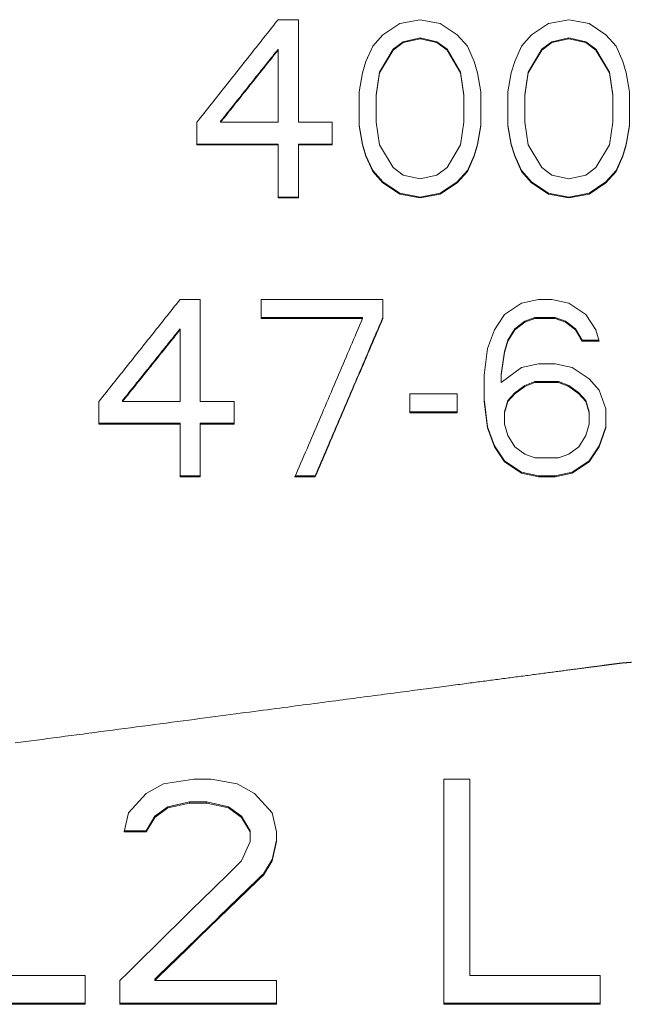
# Model space of a CAD drawing. Header units: inches. Extents: x 0 to 841, y 0 to 594.
# Tile 51 of 129: x 364 to 376, y 252 to 271. Entities that reach past the tile are written whole.
import ezdxf

# ---------------------------------------------------------------- set-up
doc = ezdxf.new("R2010")
doc.units = ezdxf.units.IN
doc.header["$LTSCALE"] = 46.255
doc.header["$MEASUREMENT"] = 0
doc.layers.get('0').update_dxf_attribs({"lineweight": 0})

msp = doc.modelspace()

# ---------------------------------------------------------------- linework, layer by layer
at = {"color": 7, "linetype": 'Continuous'}
for p, q in [((369.872, 270.7512), (369.4782, 270.7512)), ((369.872, 268.7622), (369.872, 270.7512)), ((371.8407, 270.6774), (371.5126, 270.4563)), ((372.2345, 270.7512), (371.8407, 270.6774)), ((372.6282, 270.6774), (372.2345, 270.7512)), ((372.9563, 270.4563), (372.6282, 270.6774)), ((374.7282, 270.6774), (374.4001, 270.4563)), ((375.122, 270.7512), (374.7282, 270.6774)), ((375.5157, 270.6774), (375.122, 270.7512)), ((375.8438, 270.4563), (375.5157, 270.6774)), ((371.5126, 270.4563), (371.3157, 270.2352)), ((371.7095, 270.1767), (371.9063, 270.324)), ((371.7095, 270.1615), (371.9063, 270.3089)), ((371.9063, 270.324), (372.2345, 270.3976)), ((371.9063, 270.3089), (372.2345, 270.3826)), ((371.9063, 270.3089), (371.9063, 270.324)), ((372.2345, 270.3826), (372.2345, 270.3976)), ((372.2345, 270.3976), (372.5626, 270.324)), ((372.2345, 270.3826), (372.5626, 270.3089)), ((372.5626, 270.3089), (372.5626, 270.324)), ((372.5626, 270.324), (372.7595, 270.1767)), ((372.5626, 270.3089), (372.7595, 270.1615)), ((373.1532, 270.2352), (372.9563, 270.4563)), ((374.4001, 270.4563), (374.2032, 270.2352)), ((374.597, 270.1767), (374.7938, 270.324)), ((374.597, 270.1615), (374.7938, 270.3089)), ((374.7938, 270.324), (375.122, 270.3976)), ((374.7938, 270.3089), (375.122, 270.3826)), ((374.7938, 270.3089), (374.7938, 270.324)), ((375.122, 270.3826), (375.122, 270.3976)), ((375.122, 270.3976), (375.4501, 270.324)), ((375.122, 270.3826), (375.4501, 270.3089)), ((375.4501, 270.3089), (375.4501, 270.324)), ((375.4501, 270.324), (375.647, 270.1767)), ((375.4501, 270.3089), (375.647, 270.1615)), ((376.0407, 270.2352), (375.8438, 270.4563)), ((369.4708, 270.1674), (369.4782, 270.1767)), ((369.4782, 268.7622), (369.4782, 270.1767)), ((371.3157, 270.2352), (371.1845, 269.9405)), ((371.447, 269.7349), (371.7095, 270.1767)), ((371.447, 269.7194), (371.7095, 270.1615)), ((371.7095, 270.1615), (371.7095, 270.1767)), ((372.7595, 270.1767), (373.022, 269.7349)), ((372.7595, 270.1615), (372.7595, 270.1767)), ((372.7595, 270.1615), (373.022, 269.7194)), ((373.2845, 269.9405), (373.1532, 270.2352)), ((374.2032, 270.2352), (374.072, 269.9405)), ((374.3345, 269.7349), (374.597, 270.1767)), ((374.3345, 269.7194), (374.597, 270.1615)), ((374.597, 270.1615), (374.597, 270.1767)), ((375.647, 270.1767), (375.9095, 269.7349)), ((375.647, 270.1615), (375.647, 270.1767)), ((375.647, 270.1615), (375.9095, 269.7194)), ((376.172, 269.9405), (376.0407, 270.2352)), ((371.1845, 269.9405), (371.1188, 269.7194)), ((373.3501, 269.7194), (373.2845, 269.9405)), ((374.072, 269.9405), (374.0063, 269.7194)), ((376.2376, 269.7194), (376.172, 269.9405)), ((371.1188, 269.7194), (371.0532, 269.3512)), ((371.3813, 269.2932), (371.447, 269.7349)), ((371.3813, 269.2776), (371.447, 269.7194)), ((371.447, 269.7194), (371.447, 269.7349)), ((373.022, 269.7194), (373.022, 269.7349)), ((373.022, 269.7349), (373.0876, 269.2932)), ((373.022, 269.7194), (373.0876, 269.2776)), ((373.4157, 269.3512), (373.3501, 269.7194)), ((374.0063, 269.7194), (373.9407, 269.3512)), ((374.2688, 269.2932), (374.3345, 269.7349)), ((374.2688, 269.2776), (374.3345, 269.7194)), ((374.3345, 269.7194), (374.3345, 269.7349)), ((375.9095, 269.7194), (375.9095, 269.7349)), ((375.9095, 269.7349), (375.9751, 269.2932)), ((375.9095, 269.7194), (375.9751, 269.2776)), ((376.3032, 269.3512), (376.2376, 269.7194)), ((371.0532, 269.3512), (371.0532, 268.6886)), ((373.4157, 268.6886), (373.4157, 269.3512)), ((373.9407, 269.3512), (373.9407, 268.6886)), ((376.3032, 268.6886), (376.3032, 269.3512)), ((371.3813, 268.7622), (371.3813, 269.2932)), ((373.0876, 268.7622), (373.0876, 269.2932)), ((374.2688, 268.7622), (374.2688, 269.2932)), ((375.9751, 268.7622), (375.9751, 269.2932)), ((367.9032, 268.7622), (367.9032, 268.3207)), ((368.3626, 268.7622), (368.3626, 268.7782)), ((369.4782, 268.7622), (368.3626, 268.7622)), ((370.5282, 268.7622), (369.872, 268.7622)), ((370.5282, 268.3207), (370.5282, 268.7622)), ((371.447, 268.3207), (371.3813, 268.7622)), ((373.0876, 268.7622), (373.022, 268.3207)), ((374.3345, 268.3207), (374.2688, 268.7622)), ((375.9751, 268.7622), (375.9095, 268.3207)), ((371.0532, 268.7046), (371.1188, 268.3369)), ((371.0532, 268.6886), (371.1188, 268.3207)), ((373.3501, 268.3369), (373.4157, 268.7046)), ((373.3501, 268.3207), (373.4157, 268.6886)), ((373.9407, 268.7046), (374.0063, 268.3369)), ((373.9407, 268.6886), (374.0063, 268.3207)), ((376.2376, 268.3369), (376.3032, 268.7046)), ((376.2376, 268.3207), (376.3032, 268.6886)), ((367.9032, 268.3369), (369.4782, 268.3369)), ((367.9032, 268.3207), (369.4782, 268.3207)), ((369.4782, 267.2912), (369.4782, 268.3369)), ((369.872, 267.2912), (369.872, 268.3369)), ((369.872, 268.3369), (370.5282, 268.3369)), ((369.872, 268.3207), (370.5282, 268.3207)), ((371.1188, 268.3369), (371.1845, 268.1163)), ((371.1188, 268.3207), (371.1188, 268.3369)), ((371.1188, 268.3207), (371.1845, 268.1)), ((371.7095, 267.8794), (371.447, 268.3207)), ((373.022, 268.3207), (372.7595, 267.8794)), ((373.2845, 268.1163), (373.3501, 268.3369)), ((373.2845, 268.1), (373.3501, 268.3207)), ((373.3501, 268.3207), (373.3501, 268.3369)), ((374.0063, 268.3369), (374.072, 268.1163)), ((374.0063, 268.3207), (374.0063, 268.3369)), ((374.0063, 268.3207), (374.072, 268.1)), ((374.597, 267.8794), (374.3345, 268.3207)), ((375.9095, 268.3207), (375.647, 267.8794)), ((376.172, 268.1163), (376.2376, 268.3369)), ((376.172, 268.1), (376.2376, 268.3207)), ((376.2376, 268.3207), (376.2376, 268.3369)), ((371.1845, 268.1163), (371.3157, 267.8223)), ((371.1845, 268.1), (371.1845, 268.1163)), ((371.1845, 268.1), (371.3157, 267.8059)), ((373.1532, 267.8223), (373.2845, 268.1163)), ((373.1532, 267.8059), (373.2845, 268.1)), ((373.2845, 268.1), (373.2845, 268.1163)), ((374.072, 268.1163), (374.2032, 267.8223)), ((374.072, 268.1), (374.072, 268.1163)), ((374.072, 268.1), (374.2032, 267.8059)), ((376.0407, 267.8223), (376.172, 268.1163)), ((376.0407, 267.8059), (376.172, 268.1)), ((376.172, 268.1), (376.172, 268.1163)), ((371.3157, 267.8223), (371.5126, 267.6019)), ((371.3157, 267.8059), (371.3157, 267.8223)), ((371.3157, 267.8059), (371.5126, 267.5853)), ((371.9063, 267.7323), (371.7095, 267.8794)), ((372.7595, 267.8794), (372.5626, 267.7323)), ((372.9563, 267.6019), (373.1532, 267.8223)), ((372.9563, 267.5853), (373.1532, 267.8059)), ((373.1532, 267.8059), (373.1532, 267.8223)), ((374.2032, 267.8223), (374.4001, 267.6019)), ((374.2032, 267.8059), (374.2032, 267.8223)), ((374.2032, 267.8059), (374.4001, 267.5853)), ((374.7938, 267.7323), (374.597, 267.8794)), ((375.647, 267.8794), (375.4501, 267.7323)), ((375.8438, 267.6019), (376.0407, 267.8223)), ((375.8438, 267.5853), (376.0407, 267.8059)), ((376.0407, 267.8059), (376.0407, 267.8223)), ((371.5126, 267.5853), (371.5126, 267.6019)), ((371.5126, 267.6019), (371.8407, 267.3814)), ((372.2345, 267.6588), (371.9063, 267.7323)), ((372.5626, 267.7323), (372.2345, 267.6588)), ((372.6282, 267.3814), (372.9563, 267.6019)), ((372.9563, 267.5853), (372.9563, 267.6019)), ((374.4001, 267.5853), (374.4001, 267.6019)), ((374.4001, 267.6019), (374.7282, 267.3814)), ((375.122, 267.6588), (374.7938, 267.7323)), ((375.4501, 267.7323), (375.122, 267.6588)), ((375.5157, 267.3814), (375.8438, 267.6019)), ((375.8438, 267.5853), (375.8438, 267.6019)), ((371.5126, 267.5853), (371.8407, 267.3647)), ((372.6282, 267.3647), (372.9563, 267.5853)), ((374.4001, 267.5853), (374.7282, 267.3647)), ((375.5157, 267.3647), (375.8438, 267.5853)), ((369.4782, 267.308), (369.872, 267.308)), ((369.4782, 267.2912), (369.872, 267.2912)), ((371.8407, 267.3647), (371.8407, 267.3814)), ((371.8407, 267.3814), (372.2345, 267.308)), ((371.8407, 267.3647), (372.2345, 267.2912)), ((372.2345, 267.308), (372.6282, 267.3814)), ((372.2345, 267.2912), (372.6282, 267.3647)), ((372.2345, 267.2912), (372.2345, 267.308)), ((372.6282, 267.3647), (372.6282, 267.3814)), ((374.7282, 267.3647), (374.7282, 267.3814)), ((374.7282, 267.3814), (375.122, 267.308)), ((374.7282, 267.3647), (375.122, 267.2912)), ((375.122, 267.308), (375.5157, 267.3814)), ((375.122, 267.2912), (375.5157, 267.3647)), ((375.122, 267.2912), (375.122, 267.308)), ((375.5157, 267.3647), (375.5157, 267.3814)), ((367.9688, 265.3191), (367.5751, 265.3191)), ((367.9688, 263.3404), (367.9688, 265.3191)), ((369.1501, 265.3191), (369.1501, 264.9526)), ((371.5126, 265.3191), (369.1501, 265.3191)), ((371.5126, 264.9524), (371.5126, 265.3189)), ((374.5313, 265.3191), (374.2032, 265.2458)), ((374.7938, 265.3191), (374.5313, 265.3191)), ((375.122, 265.2458), (374.7938, 265.3191)), ((374.2032, 265.2458), (373.8751, 265.0257)), ((375.4501, 265.0257), (375.122, 265.2458)), ((369.1501, 264.9704), (371.1188, 264.9704)), ((369.1501, 264.9524), (371.1188, 264.9524)), ((371.1188, 264.9524), (371.1188, 264.9704)), ((371.5061, 264.9552), (371.5126, 264.9704)), ((373.8751, 265.0257), (373.6782, 264.7324)), ((374.2688, 264.8971), (374.4657, 264.9704)), ((374.2688, 264.8791), (374.4657, 264.9524)), ((374.4657, 264.9524), (374.4657, 264.9704)), ((374.4657, 264.9704), (374.8595, 264.9704)), ((374.4657, 264.9524), (374.8595, 264.9524)), ((374.8595, 264.9524), (374.8595, 264.9704)), ((374.8595, 264.9704), (375.0563, 264.8971)), ((374.8595, 264.9524), (375.0563, 264.8791)), ((375.647, 264.7324), (375.4501, 265.0257)), ((367.5662, 264.7395), (367.5751, 264.7506)), ((367.5751, 263.3404), (367.5751, 264.7506)), ((373.6782, 264.7324), (373.547, 264.3659)), ((373.9407, 264.5308), (374.072, 264.7506)), ((373.9407, 264.5125), (374.072, 264.7324)), ((374.072, 264.7506), (374.2688, 264.8971)), ((374.072, 264.7324), (374.2688, 264.8791)), ((374.072, 264.7324), (374.072, 264.7506)), ((374.2688, 264.8791), (374.2688, 264.8971)), ((375.0563, 264.8971), (375.2532, 264.7506)), ((375.0563, 264.8791), (375.0563, 264.8971)), ((375.0563, 264.8791), (375.2532, 264.7324)), ((375.2532, 264.7506), (375.3845, 264.5308)), ((375.2532, 264.7324), (375.2532, 264.7506)), ((375.2532, 264.7324), (375.3845, 264.5125)), ((375.7126, 264.5125), (375.647, 264.7324)), ((373.547, 264.3659), (373.4813, 263.853)), ((373.8751, 264.311), (373.9407, 264.5308)), ((373.8751, 264.2926), (373.9407, 264.5125)), ((373.9407, 264.5125), (373.9407, 264.5308)), ((375.3845, 264.5125), (375.3845, 264.5308)), ((375.3845, 264.5308), (375.7071, 264.5308)), ((375.3845, 264.5125), (375.7126, 264.5125)), ((373.8095, 263.8717), (373.8751, 264.311)), ((373.8095, 263.853), (373.8751, 264.2926)), ((373.8751, 264.2926), (373.8751, 264.311)), ((374.2032, 263.9995), (373.8095, 263.7066)), ((374.5313, 264.0728), (374.2032, 263.9995)), ((374.8595, 264.0728), (374.5313, 264.0728)), ((375.1876, 263.9995), (374.8595, 264.0728)), ((375.5157, 263.7798), (375.1876, 263.9995)), ((373.4813, 263.853), (373.4813, 263.3404)), ((373.8095, 263.7066), (373.8095, 263.8717)), ((375.7126, 263.5601), (375.5157, 263.7798)), ((374.072, 263.5057), (374.2688, 263.6521)), ((374.072, 263.4869), (374.2688, 263.6333)), ((374.2688, 263.6521), (374.4657, 263.7253)), ((374.2688, 263.6333), (374.4657, 263.7066)), ((374.2688, 263.6333), (374.2688, 263.6521)), ((374.4657, 263.7066), (374.4657, 263.7253)), ((374.4657, 263.7253), (374.9251, 263.7253)), ((374.4657, 263.7066), (374.9251, 263.7066)), ((374.9251, 263.7066), (374.9251, 263.7253)), ((374.9251, 263.7253), (375.122, 263.6521)), ((374.9251, 263.7066), (375.122, 263.6333)), ((375.122, 263.6521), (375.3188, 263.5057)), ((375.122, 263.6333), (375.122, 263.6521)), ((375.122, 263.6333), (375.3188, 263.4869)), ((372.0376, 263.4869), (372.0376, 263.1211)), ((372.9563, 263.4869), (372.0376, 263.4869)), ((372.9563, 263.1208), (372.9563, 263.4867)), ((373.9407, 263.3593), (374.072, 263.5057)), ((373.9407, 263.3404), (374.072, 263.4869)), ((374.072, 263.4869), (374.072, 263.5057)), ((375.3188, 263.5057), (375.4501, 263.3593)), ((375.3188, 263.4869), (375.3188, 263.5057)), ((375.3188, 263.4869), (375.4501, 263.3404)), ((375.8438, 263.194), (375.7126, 263.5601)), ((366.0001, 263.3404), (366.0001, 262.9013)), ((366.4595, 263.3404), (366.4595, 263.3593)), ((367.5751, 263.3404), (366.4595, 263.3404)), ((368.6251, 263.3404), (367.9688, 263.3404)), ((368.6251, 262.9013), (368.6251, 263.3404)), ((373.4813, 263.3593), (373.4837, 263.3408)), ((373.4813, 263.3404), (373.547, 262.8281)), ((373.4837, 263.3408), (373.547, 262.8473)), ((373.8751, 263.1399), (373.9407, 263.3593)), ((373.8751, 263.1208), (373.9407, 263.3404)), ((373.9407, 263.3404), (373.9407, 263.3593)), ((375.4501, 263.3593), (375.5157, 263.1399)), ((375.4501, 263.3404), (375.4501, 263.3593)), ((375.4501, 263.3404), (375.5157, 263.1208)), ((372.0376, 263.1399), (372.9563, 263.1399)), ((372.0376, 263.1208), (372.9563, 263.1208)), ((373.8751, 262.9013), (373.8751, 263.1399)), ((375.5157, 262.9014), (375.5157, 263.1399)), ((375.8438, 262.8281), (375.8438, 263.1938)), ((366.0001, 262.9204), (367.5751, 262.9204)), ((366.0001, 262.9013), (367.5751, 262.9013)), ((367.5751, 261.8775), (367.5751, 262.9204)), ((367.9688, 261.8775), (367.9688, 262.9204)), ((367.9688, 262.9204), (368.6251, 262.9204)), ((367.9688, 262.9013), (368.6251, 262.9013)), ((373.547, 262.8473), (373.6782, 262.4818)), ((373.547, 262.8281), (373.547, 262.8473)), ((373.547, 262.8281), (373.6782, 262.4624)), ((373.9407, 262.6818), (373.8751, 262.9013)), ((375.5157, 262.9013), (375.4501, 262.6818)), ((375.7126, 262.4818), (375.8377, 262.8303)), ((375.7126, 262.4624), (375.8438, 262.8281)), ((375.8377, 262.8303), (375.8438, 262.8473)), ((374.072, 262.4624), (373.9407, 262.6818)), ((375.4501, 262.6818), (375.3188, 262.4624)), ((373.6782, 262.4818), (373.8751, 262.1894)), ((373.6782, 262.4624), (373.6782, 262.4818)), ((373.6782, 262.4624), (373.8751, 262.1699)), ((374.2688, 262.3161), (374.072, 262.4624)), ((375.3188, 262.4624), (375.122, 262.3161)), ((375.5157, 262.1894), (375.7126, 262.4818)), ((375.5157, 262.1699), (375.7126, 262.4624)), ((375.7126, 262.4624), (375.7126, 262.4818)), ((374.4657, 262.243), (374.2688, 262.3161)), ((375.122, 262.3161), (374.9251, 262.243)), ((373.8751, 262.1894), (374.2032, 261.9702)), ((373.8751, 262.1699), (373.8751, 262.1894)), ((373.8751, 262.1699), (374.2032, 261.9506)), ((374.9251, 262.243), (374.4657, 262.243)), ((375.1876, 261.9702), (375.5157, 262.1894)), ((375.1876, 261.9506), (375.5157, 262.1699)), ((375.5157, 262.1699), (375.5157, 262.1894)), ((367.5751, 261.8972), (367.9688, 261.8972)), ((367.5751, 261.8775), (367.9688, 261.8775)), ((369.8063, 261.8775), (370.2001, 261.8775)), ((369.8148, 261.8972), (370.2001, 261.8972)), ((370.2001, 261.8775), (370.2001, 261.8972)), ((374.2032, 261.9506), (374.2032, 261.9702)), ((374.2032, 261.9702), (374.5313, 261.8972)), ((374.2032, 261.9506), (374.5313, 261.8775)), ((374.5313, 261.8775), (374.5313, 261.8972)), ((374.5313, 261.8972), (374.8595, 261.8972)), ((374.5313, 261.8775), (374.8595, 261.8775)), ((374.8595, 261.8972), (375.1876, 261.9702)), ((374.8595, 261.8775), (375.1876, 261.9506)), ((374.8595, 261.8775), (374.8595, 261.8972)), ((375.1876, 261.9506), (375.1876, 261.9702)), ((367.8423, 256.0091), (367.2517, 255.9158)), ((368.1798, 256.0091), (367.8423, 256.0091)), ((368.686, 255.9158), (368.1798, 256.0091)), ((372.6954, 256.0091), (372.6954, 251.6372)), ((373.2017, 256.0091), (372.6954, 256.0091)), ((373.2017, 252.1938), (373.2017, 256.0091)), ((367.2517, 255.9158), (366.9142, 255.7292)), ((369.0235, 255.7292), (368.686, 255.9158)), ((366.9142, 255.7292), (366.5767, 255.3563)), ((367.336, 255.4727), (367.7579, 255.5659)), ((367.7579, 255.5427), (367.7579, 255.5659)), ((367.7579, 255.5659), (368.0954, 255.5659)), ((368.0954, 255.5427), (368.0954, 255.5659)), ((368.0954, 255.5659), (368.5173, 255.4727)), ((369.361, 255.3563), (369.0235, 255.7292)), ((367.0829, 255.2864), (367.336, 255.4727)), ((367.0829, 255.263), (367.336, 255.4495)), ((367.336, 255.4495), (367.7579, 255.5427)), ((367.336, 255.4495), (367.336, 255.4727)), ((367.7579, 255.5427), (368.0954, 255.5427)), ((368.0954, 255.5427), (368.5173, 255.4495)), ((368.5173, 255.4727), (368.7704, 255.2864)), ((368.5173, 255.4495), (368.5173, 255.4727)), ((368.5173, 255.4495), (368.7704, 255.263)), ((366.5767, 255.3563), (366.4923, 254.9835)), ((366.9142, 255.007), (367.0829, 255.2864)), ((366.9142, 254.9835), (367.0829, 255.263)), ((367.0829, 255.263), (367.0829, 255.2864)), ((368.7704, 255.2864), (368.9392, 255.007)), ((368.7704, 255.263), (368.7704, 255.2864)), ((368.7704, 255.263), (368.9392, 254.9835)), ((369.4454, 254.9835), (369.361, 255.3563)), ((366.4923, 254.9835), (366.9142, 254.9835)), ((366.4976, 255.007), (366.9142, 255.007)), ((366.9142, 254.9835), (366.9142, 255.007)), ((368.9392, 254.7973), (368.9392, 255.007)), ((369.4454, 254.7972), (369.4454, 254.9834)), ((368.9392, 254.7972), (368.7704, 254.4247)), ((369.361, 254.4485), (369.4403, 254.7983)), ((369.361, 254.4247), (369.4454, 254.7972)), ((369.4403, 254.7983), (369.4454, 254.8208)), ((369.1923, 254.1694), (369.361, 254.4485)), ((369.1923, 254.1454), (369.361, 254.4247)), ((369.361, 254.4247), (369.361, 254.4485)), ((369.1923, 254.1454), (369.1923, 254.1694)), ((365.7329, 252.1938), (363.2017, 252.1938)), ((365.7329, 251.6372), (365.7329, 252.1938)), ((367.0829, 252.101), (367.0829, 252.1261)), ((375.7329, 252.1938), (373.2017, 252.1938)), ((375.7329, 251.6372), (375.7329, 252.1938)), ((366.4079, 252.101), (366.4079, 251.6372)), ((369.4454, 252.101), (367.0829, 252.101)), ((369.4454, 251.6372), (369.4454, 252.101)), ((362.6954, 251.6625), (365.7329, 251.6625)), ((362.6954, 251.6372), (365.7329, 251.6372)), ((366.4079, 251.6625), (369.4454, 251.6625)), ((366.4079, 251.6372), (369.4454, 251.6372)), ((372.6954, 251.6625), (375.7329, 251.6625)), ((372.6954, 251.6372), (375.7329, 251.6372))]:
    msp.add_line(p, q, dxfattribs=at)
for points in [[(369.4782, 270.7512), (369.4432, 270.7069), (369.4082, 270.6627), (369.3732, 270.6185), (369.3382, 270.5743), (369.3032, 270.53), (369.2683, 270.4858), (369.2333, 270.4416), (369.1983, 270.3974), (369.1633, 270.3532), (369.1283, 270.309), (369.0933, 270.2648), (369.0583, 270.2205), (369.0233, 270.1763), (368.9883, 270.1321), (368.9533, 270.0879), (368.9183, 270.0437), (368.8833, 269.9995), (368.8483, 269.9553), (368.8133, 269.9111), (368.7783, 269.8669), (368.7433, 269.8227), (368.7083, 269.7785), (368.6733, 269.7343), (368.6383, 269.6901), (368.6033, 269.6459), (368.5683, 269.6017), (368.5333, 269.5575), (368.4983, 269.5133), (368.4633, 269.4691), (368.4283, 269.4249), (368.3933, 269.3807), (368.3583, 269.3366), (368.3233, 269.2924), (368.2883, 269.2482), (368.2533, 269.204), (368.2183, 269.1598), (368.1833, 269.1156), (368.1483, 269.0715), (368.1133, 269.0273), (368.0782, 268.9831), (368.0432, 268.9389), (368.0082, 268.8948), (367.9732, 268.8506), (367.9382, 268.8064), (367.9032, 268.7622)], [(368.3626, 268.7782), (368.3874, 268.8092), (368.4122, 268.8403), (368.437, 268.8714), (368.4618, 268.9024), (368.4865, 268.9335), (368.5113, 268.9645), (368.5361, 268.9956), (368.5609, 269.0266), (368.5857, 269.0577), (368.6104, 269.0887), (368.6352, 269.1197), (368.6599, 269.1507), (368.6847, 269.1817), (368.7094, 269.2127), (368.7341, 269.2437), (368.7588, 269.2746), (368.7835, 269.3056), (368.8082, 269.3365), (368.8329, 269.3675), (368.8575, 269.3984), (368.8822, 269.4293), (368.9068, 269.4602), (368.9315, 269.4911), (368.9561, 269.5219), (368.9807, 269.5528), (369.0053, 269.5837), (369.0299, 269.6145), (369.0545, 269.6454), (369.0791, 269.6762), (369.1037, 269.707), (369.1283, 269.7378), (369.1529, 269.7686), (369.1774, 269.7994), (369.202, 269.8302), (369.2265, 269.861), (369.2511, 269.8918), (369.2756, 269.9225), (369.3001, 269.9532), (369.3245, 269.9839), (369.349, 270.0146), (369.3734, 270.0452), (369.3978, 270.0758), (369.4222, 270.1064), (369.4465, 270.1369), (369.4708, 270.1674)], [(368.3626, 268.7622), (368.3874, 268.7933), (368.4122, 268.8244), (368.437, 268.8555), (368.4618, 268.8866), (368.4866, 268.9177), (368.5114, 268.9487), (368.5362, 268.9798), (368.5609, 269.0109), (368.5857, 269.042), (368.6105, 269.0731), (368.6353, 269.1042), (368.6601, 269.1353), (368.6849, 269.1663), (368.7097, 269.1974), (368.7345, 269.2285), (368.7593, 269.2596), (368.7841, 269.2907), (368.8089, 269.3218), (368.8337, 269.3529), (368.8585, 269.384), (368.8833, 269.4151), (368.9081, 269.4462), (368.9328, 269.4773), (368.9576, 269.5084), (368.9824, 269.5395), (369.0072, 269.5706), (369.032, 269.6016), (369.0568, 269.6327), (369.0816, 269.6638), (369.1064, 269.6949), (369.1312, 269.726), (369.156, 269.7571), (369.1807, 269.7882), (369.2055, 269.8193), (369.2303, 269.8504), (369.2551, 269.8815), (369.2799, 269.9127), (369.3047, 269.9438), (369.3295, 269.9749), (369.3543, 270.006), (369.3791, 270.0371), (369.4039, 270.0682), (369.4286, 270.0993), (369.4534, 270.1304), (369.4782, 270.1615)], [(367.5751, 265.3191), (367.5401, 265.2751), (367.5051, 265.2311), (367.4701, 265.1871), (367.4351, 265.1431), (367.4001, 265.0991), (367.3651, 265.0551), (367.3301, 265.0111), (367.2951, 264.9671), (367.2602, 264.9231), (367.2252, 264.8791), (367.1902, 264.8352), (367.1552, 264.7912), (367.1202, 264.7472), (367.0852, 264.7032), (367.0502, 264.6592), (367.0152, 264.6152), (366.9802, 264.5713), (366.9452, 264.5273), (366.9102, 264.4833), (366.8752, 264.4393), (366.8402, 264.3954), (366.8052, 264.3514), (366.7702, 264.3074), (366.7352, 264.2634), (366.7002, 264.2195), (366.6652, 264.1755), (366.6302, 264.1315), (366.5952, 264.0876), (366.5602, 264.0436), (366.5252, 263.9997), (366.4902, 263.9557), (366.4552, 263.9117), (366.4202, 263.8678), (366.3852, 263.8238), (366.3502, 263.7799), (366.3152, 263.7359), (366.2801, 263.692), (366.2451, 263.648), (366.2101, 263.6041), (366.1751, 263.5601), (366.1401, 263.5162), (366.1051, 263.4723), (366.0701, 263.4283), (366.0351, 263.3844), (366.0001, 263.3404)], [(371.1188, 264.9524), (371.0897, 264.884), (371.0605, 264.8156), (371.0314, 264.7472), (371.0022, 264.6788), (370.9731, 264.6104), (370.9439, 264.542), (370.9148, 264.4736), (370.8856, 264.4052), (370.8565, 264.3369), (370.8273, 264.2685), (370.7981, 264.2001), (370.769, 264.1318), (370.7398, 264.0634), (370.7107, 263.995), (370.6815, 263.9267), (370.6523, 263.8583), (370.6232, 263.79), (370.594, 263.7216), (370.5649, 263.6533), (370.5357, 263.585), (370.5065, 263.5166), (370.4774, 263.4483), (370.4482, 263.3799), (370.419, 263.3116), (370.3899, 263.2433), (370.3607, 263.175), (370.3315, 263.1066), (370.3024, 263.0383), (370.2732, 262.97), (370.244, 262.9017), (370.2148, 262.8334), (370.1857, 262.7651), (370.1565, 262.6968), (370.1273, 262.6285), (370.0981, 262.5602), (370.069, 262.4919), (370.0398, 262.4236), (370.0106, 262.3553), (369.9814, 262.2871), (369.9522, 262.2188), (369.9231, 262.1505), (369.8939, 262.0822), (369.8647, 262.014), (369.8355, 261.9457), (369.8063, 261.8775)], [(370.2001, 261.8972), (370.2293, 261.9654), (370.2585, 262.0336), (370.2876, 262.1018), (370.3168, 262.17), (370.346, 262.2383), (370.3751, 262.3065), (370.4043, 262.3747), (370.4335, 262.4429), (370.4626, 262.5111), (370.4918, 262.5793), (370.5209, 262.6475), (370.5501, 262.7156), (370.5792, 262.7838), (370.6083, 262.8519), (370.6374, 262.92), (370.6665, 262.9881), (370.6956, 263.0562), (370.7247, 263.1242), (370.7537, 263.1923), (370.7828, 263.2603), (370.8118, 263.3283), (370.8409, 263.3963), (370.8699, 263.4643), (370.8989, 263.5322), (370.9279, 263.6002), (370.9569, 263.6681), (370.9859, 263.736), (371.0149, 263.804), (371.0439, 263.8719), (371.0729, 263.9398), (371.1019, 264.0076), (371.1309, 264.0755), (371.1598, 264.1434), (371.1888, 264.2112), (371.2177, 264.279), (371.2466, 264.3468), (371.2755, 264.4146), (371.3044, 264.4823), (371.3333, 264.55), (371.3622, 264.6177), (371.391, 264.6853), (371.4198, 264.7528), (371.4486, 264.8203), (371.4774, 264.8878), (371.5061, 264.9552)], [(370.2001, 261.8775), (370.2293, 261.9457), (370.2585, 262.014), (370.2876, 262.0822), (370.3168, 262.1505), (370.346, 262.2188), (370.3752, 262.2871), (370.4044, 262.3553), (370.4335, 262.4236), (370.4627, 262.4919), (370.4919, 262.5602), (370.5211, 262.6285), (370.5502, 262.6968), (370.5794, 262.7651), (370.6086, 262.8334), (370.6378, 262.9017), (370.6669, 262.97), (370.6961, 263.0383), (370.7253, 263.1066), (370.7544, 263.175), (370.7836, 263.2433), (370.8128, 263.3116), (370.842, 263.3799), (370.8711, 263.4483), (370.9003, 263.5166), (370.9294, 263.585), (370.9586, 263.6533), (370.9878, 263.7216), (371.0169, 263.79), (371.0461, 263.8583), (371.0753, 263.9267), (371.1044, 263.995), (371.1336, 264.0634), (371.1627, 264.1318), (371.1919, 264.2001), (371.221, 264.2685), (371.2502, 264.3369), (371.2794, 264.4052), (371.3085, 264.4736), (371.3377, 264.542), (371.3668, 264.6104), (371.396, 264.6788), (371.4251, 264.7472), (371.4543, 264.8156), (371.4834, 264.884), (371.5126, 264.9524)], [(366.4595, 263.3593), (366.4843, 263.3902), (366.5091, 263.4211), (366.5338, 263.452), (366.5586, 263.4829), (366.5834, 263.5138), (366.6082, 263.5447), (366.633, 263.5756), (366.6578, 263.6065), (366.6825, 263.6373), (366.7073, 263.6682), (366.732, 263.699), (366.7568, 263.7299), (366.7815, 263.7607), (366.8062, 263.7915), (366.8309, 263.8223), (366.8556, 263.8531), (366.8803, 263.8838), (366.9049, 263.9146), (366.9296, 263.9453), (366.9542, 263.9761), (366.9788, 264.0068), (367.0035, 264.0375), (367.0281, 264.0682), (367.0527, 264.0988), (367.0773, 264.1295), (367.1018, 264.1601), (367.1264, 264.1908), (367.151, 264.2214), (367.1755, 264.252), (367.2001, 264.2827), (367.2246, 264.3133), (367.2491, 264.3439), (367.2737, 264.3745), (367.2982, 264.405), (367.3227, 264.4356), (367.3471, 264.4661), (367.3716, 264.4966), (367.396, 264.5271), (367.4204, 264.5576), (367.4448, 264.588), (367.4692, 264.6184), (367.4935, 264.6487), (367.5178, 264.679), (367.542, 264.7093), (367.5662, 264.7395)], [(366.4595, 263.3404), (366.4843, 263.3714), (366.5091, 263.4023), (366.5339, 263.4332), (366.5586, 263.4641), (366.5834, 263.495), (366.6082, 263.526), (366.633, 263.5569), (366.6578, 263.5878), (366.6826, 263.6187), (366.7074, 263.6496), (366.7322, 263.6806), (366.757, 263.7115), (366.7818, 263.7424), (366.8066, 263.7733), (366.8314, 263.8043), (366.8562, 263.8352), (366.881, 263.8661), (366.9058, 263.8971), (366.9306, 263.928), (366.9554, 263.9589), (366.9801, 263.9898), (367.0049, 264.0208), (367.0297, 264.0517), (367.0545, 264.0826), (367.0793, 264.1136), (367.1041, 264.1445), (367.1289, 264.1754), (367.1537, 264.2064), (367.1785, 264.2373), (367.2033, 264.2683), (367.2281, 264.2992), (367.2528, 264.3301), (367.2776, 264.3611), (367.3024, 264.392), (367.3272, 264.423), (367.352, 264.4539), (367.3768, 264.4848), (367.4016, 264.5158), (367.4264, 264.5467), (367.4512, 264.5777), (367.4759, 264.6086), (367.5007, 264.6396), (367.5255, 264.6705), (367.5503, 264.7015), (367.5751, 264.7324)], [(368.7704, 254.4247), (368.7179, 254.373), (368.6654, 254.3213), (368.6129, 254.2696), (368.5605, 254.2179), (368.508, 254.1662), (368.4555, 254.1145), (368.403, 254.0628), (368.3505, 254.0111), (368.298, 253.9594), (368.2455, 253.9078), (368.193, 253.8561), (368.1406, 253.8044), (368.0881, 253.7528), (368.0356, 253.7011), (367.9831, 253.6494), (367.9306, 253.5978), (367.8781, 253.5461), (367.8256, 253.4945), (367.7731, 253.4428), (367.7206, 253.3912), (367.6681, 253.3395), (367.6156, 253.2879), (367.5631, 253.2363), (367.5106, 253.1846), (367.4581, 253.133), (367.4056, 253.0814), (367.3531, 253.0297), (367.3006, 252.9781), (367.2481, 252.9265), (367.1956, 252.8749), (367.1431, 252.8233), (367.0906, 252.7717), (367.0381, 252.72), (366.9855, 252.6684), (366.933, 252.6168), (366.8805, 252.5652), (366.828, 252.5136), (366.7755, 252.4621), (366.723, 252.4105), (366.6705, 252.3589), (366.618, 252.3073), (366.5654, 252.2557), (366.5129, 252.2041), (366.4604, 252.1526), (366.4079, 252.101)], [(367.0829, 252.1261), (367.1298, 252.1714), (367.1767, 252.2168), (367.2236, 252.2621), (367.2704, 252.3075), (367.3173, 252.3529), (367.3642, 252.3982), (367.4111, 252.4436), (367.458, 252.489), (367.5049, 252.5343), (367.5518, 252.5797), (367.5986, 252.6251), (367.6455, 252.6705), (367.6924, 252.7159), (367.7393, 252.7613), (367.7862, 252.8066), (367.833, 252.852), (367.8799, 252.8974), (367.9268, 252.9428), (367.9737, 252.9882), (368.0206, 253.0336), (368.0674, 253.079), (368.1143, 253.1244), (368.1612, 253.1698), (368.2081, 253.2152), (368.2549, 253.2607), (368.3018, 253.3061), (368.3487, 253.3515), (368.3956, 253.3969), (368.4424, 253.4423), (368.4893, 253.4877), (368.5362, 253.5332), (368.583, 253.5786), (368.6299, 253.624), (368.6768, 253.6695), (368.7236, 253.7149), (368.7705, 253.7603), (368.8174, 253.8058), (368.8642, 253.8512), (368.9111, 253.8967), (368.958, 253.9421), (369.0048, 253.9876), (369.0517, 254.033), (369.0985, 254.0785), (369.1454, 254.1239), (369.1923, 254.1694)], [(367.0829, 252.101), (367.1298, 252.1464), (367.1767, 252.1918), (367.2236, 252.2371), (367.2704, 252.2825), (367.3173, 252.3279), (367.3642, 252.3733), (367.4111, 252.4187), (367.458, 252.4641), (367.5049, 252.5095), (367.5518, 252.5549), (367.5986, 252.6003), (367.6455, 252.6457), (367.6924, 252.6911), (367.7393, 252.7365), (367.7862, 252.7819), (367.833, 252.8274), (367.8799, 252.8728), (367.9268, 252.9182), (367.9737, 252.9636), (368.0206, 253.0091), (368.0674, 253.0545), (368.1143, 253.0999), (368.1612, 253.1453), (368.2081, 253.1908), (368.2549, 253.2362), (368.3018, 253.2816), (368.3487, 253.3271), (368.3956, 253.3725), (368.4424, 253.418), (368.4893, 253.4634), (368.5362, 253.5089), (368.583, 253.5543), (368.6299, 253.5998), (368.6768, 253.6452), (368.7236, 253.6907), (368.7705, 253.7362), (368.8174, 253.7816), (368.8642, 253.8271), (368.9111, 253.8726), (368.958, 253.918), (369.0048, 253.9635), (369.0517, 254.009), (369.0985, 254.0545), (369.1454, 254.0999), (369.1923, 254.1454)]]:
    msp.add_lwpolyline(points, dxfattribs=at)
at = {"color": 2, "linetype": 'Continuous'}
msp.add_lwpolyline([(376.342, 258.2764), (376.336, 258.2759), (376.33, 258.2755), (376.3243, 258.2751), (376.3186, 258.2747), (376.3132, 258.2743), (376.3079, 258.2739), (376.3027, 258.2735), (376.2978, 258.2731), (376.2929, 258.2728), (376.2882, 258.2724), (376.2837, 258.2721), (376.2793, 258.2718), (376.275, 258.2715), (376.2708, 258.2712), (376.2668, 258.2709), (376.2628, 258.2706), (376.259, 258.2703), (376.2552, 258.27), (376.2516, 258.2698), (376.248, 258.2695), (376.2446, 258.2692), (376.2412, 258.269), (376.2379, 258.2688), (376.2346, 258.2685), (376.2315, 258.2683), (376.2284, 258.2681), (376.2255, 258.2678), (376.2226, 258.2676), (376.2198, 258.2674), (376.217, 258.2672), (376.2144, 258.267), (376.2118, 258.2668), (376.2093, 258.2667), (376.2069, 258.2665), (376.2046, 258.2663), (376.2024, 258.2662), (376.2002, 258.266), (376.1982, 258.2658), (376.1962, 258.2657), (376.1942, 258.2656), (376.1924, 258.2654), (376.1906, 258.2653), (376.1888, 258.2652), (376.1872, 258.265), (376.1856, 258.2649), (376.184, 258.2648), (376.1825, 258.2647), (376.181, 258.2646), (376.1796, 258.2645), (376.1783, 258.2644), (376.1769, 258.2643), (376.1757, 258.2642), (376.1744, 258.2641), (376.1732, 258.264), (376.172, 258.2639), (376.1709, 258.2638), (376.1698, 258.2637), (376.1687, 258.2637), (376.1676, 258.2636), (376.1666, 258.2635), (376.1656, 258.2634), (376.1646, 258.2634), (376.1636, 258.2633), (376.1627, 258.2632), (376.1618, 258.2632), (376.1609, 258.2631), (376.16, 258.263), (376.1591, 258.263), (376.1582, 258.2629), (376.1573, 258.2629), (376.1565, 258.2628), (376.1557, 258.2627), (376.1548, 258.2627), (376.154, 258.2626), (376.1532, 258.2626), (376.1524, 258.2625), (376.1516, 258.2624), (376.1508, 258.2624), (376.15, 258.2623), (376.1492, 258.2622), (376.1484, 258.2622), (376.1477, 258.2621), (376.1469, 258.262), (376.1461, 258.2619), (376.1453, 258.2618), (376.1445, 258.2617), (376.1437, 258.2616), (376.1429, 258.2615), (376.142, 258.2614), (376.1412, 258.2613), (376.1403, 258.2612), (376.1394, 258.2611), (376.1384, 258.2609), (376.1375, 258.2608), (376.1365, 258.2607), (376.1354, 258.2605), (376.1344, 258.2604), (376.1332, 258.2603), (376.1321, 258.2601), (376.1309, 258.2599), (376.1296, 258.2598), (376.1283, 258.2596), (376.1269, 258.2594), (376.1255, 258.2592), (376.124, 258.259), (376.1224, 258.2588), (376.1208, 258.2586), (376.1191, 258.2584), (376.1173, 258.2582), (376.1154, 258.2579), (376.1135, 258.2577), (376.1114, 258.2574), (376.1093, 258.2571), (376.1071, 258.2568), (376.1048, 258.2565), (376.1025, 258.2562), (376.1, 258.2559), (376.0975, 258.2556), (376.0949, 258.2552), (376.0922, 258.2549), (376.0895, 258.2545), (376.0866, 258.2541), (376.0837, 258.2537), (376.0807, 258.2533), (376.0777, 258.2529), (376.0746, 258.2525), (376.0713, 258.2521), (376.0681, 258.2517), (376.0647, 258.2512), (376.0612, 258.2508), (376.0576, 258.2503), (376.054, 258.2498), (376.0502, 258.2493), (376.0463, 258.2488), (376.0423, 258.2483), (376.0382, 258.2477), (376.0339, 258.2472), (376.0296, 258.2466), (376.025, 258.246), (376.0204, 258.2454), (376.0156, 258.2448), (376.0106, 258.2441), (376.0055, 258.2434), (376.0003, 258.2428), (375.995, 258.242), (375.9895, 258.2413), (375.9839, 258.2406), (375.9782, 258.2398), (375.9723, 258.2391), (375.9663, 258.2383), (375.9603, 258.2375), (375.9541, 258.2367), (375.9478, 258.2358), (375.9414, 258.235), (375.9349, 258.2341), (375.9283, 258.2333), (375.9216, 258.2324), (375.9147, 258.2315), (375.9078, 258.2306), (375.9006, 258.2296), (375.8934, 258.2287), (375.8859, 258.2277), (375.8783, 258.2267), (375.8704, 258.2256), (375.8624, 258.2246), (375.8541, 258.2235), (375.8456, 258.2224), (375.8368, 258.2212), (375.8278, 258.22), (375.8184, 258.2188), (375.8088, 258.2175), (375.7989, 258.2162), (375.7888, 258.2149), (375.7783, 258.2135), (375.7676, 258.2121), (375.7567, 258.2107), (375.7455, 258.2092), (375.734, 258.2077), (375.7223, 258.2061), (375.7104, 258.2046), (375.6982, 258.203), (375.6858, 258.2013), (375.6732, 258.1997), (375.6604, 258.198), (375.6474, 258.1963), (375.6342, 258.1945), (375.6208, 258.1928), (375.6071, 258.191), (375.5932, 258.1891), (375.579, 258.1873), (375.5644, 258.1853), (375.5495, 258.1834), (375.5342, 258.1814), (375.5185, 258.1793), (375.5024, 258.1772), (375.4859, 258.175), (375.4688, 258.1728), (375.4513, 258.1704), (375.4332, 258.1681), (375.4146, 258.1656), (375.3953, 258.1631), (375.3756, 258.1605), (375.3552, 258.1578), (375.3344, 258.155), (375.3129, 258.1522), (375.291, 258.1493), (375.2686, 258.1464), (375.2457, 258.1434), (375.2223, 258.1403), (375.1984, 258.1371), (375.1741, 258.1339), (375.1493, 258.1307), (375.1241, 258.1274), (375.0985, 258.124), (375.0725, 258.1206), (375.0461, 258.1171), (375.0194, 258.1136), (374.9922, 258.11), (374.9646, 258.1064), (374.9367, 258.1027), (374.9084, 258.0989), (374.8796, 258.0952), (374.8505, 258.0913), (374.821, 258.0874), (374.7911, 258.0835), (374.7609, 258.0795), (374.7302, 258.0755), (374.6992, 258.0714), (374.6677, 258.0672), (374.6359, 258.0631), (374.6037, 258.0588), (374.5711, 258.0545), (374.5382, 258.0502), (374.505, 258.0458), (374.4715, 258.0414), (374.4377, 258.037), (374.4037, 258.0325), (374.3695, 258.028), (374.3352, 258.0234), (374.3006, 258.0189), (374.2659, 258.0143), (374.2312, 258.0098), (374.1963, 258.0052), (374.1614, 258.0006), (374.1265, 257.996), (374.0916, 257.9914), (374.0566, 257.9868), (374.0217, 257.9822), (373.9868, 257.9776), (373.9519, 257.973), (373.9169, 257.9684), (373.882, 257.9638), (373.8471, 257.9592), (373.8121, 257.9546), (373.7772, 257.95), (373.7423, 257.9454), (373.7073, 257.9408), (373.6724, 257.9362), (373.6375, 257.9316), (373.6025, 257.927), (373.5676, 257.9224), (373.5326, 257.9178), (373.4975, 257.9131), (373.4623, 257.9085), (373.4268, 257.9038), (373.3911, 257.8991), (373.3551, 257.8944), (373.3187, 257.8896), (373.2819, 257.8847), (373.2446, 257.8798), (373.2068, 257.8748), (373.1685, 257.8698), (373.1295, 257.8647), (373.0899, 257.8594), (373.0495, 257.8541), (373.0083, 257.8487), (372.9664, 257.8432), (372.9237, 257.8376), (372.8803, 257.8318), (372.836, 257.826), (372.791, 257.8201), (372.7452, 257.814), (372.6986, 257.8079), (372.6513, 257.8017), (372.6032, 257.7953), (372.5543, 257.7889), (372.5046, 257.7824), (372.4541, 257.7757), (372.4029, 257.769), (372.3509, 257.7621), (372.2981, 257.7552), (372.2445, 257.7481), (372.1902, 257.741), (372.1351, 257.7337), (372.0792, 257.7263), (372.0225, 257.7189), (371.9651, 257.7113), (371.9069, 257.7036), (371.8479, 257.6959), (371.7881, 257.688), (371.7276, 257.68), (371.6662, 257.672), (371.6042, 257.6638), (371.5413, 257.6555), (371.4776, 257.6471), (371.4132, 257.6386), (371.3481, 257.63), (371.2822, 257.6214), (371.2158, 257.6126), (371.1488, 257.6038), (371.0813, 257.5949), (371.0133, 257.586), (370.9449, 257.5769), (370.8761, 257.5679), (370.8071, 257.5588), (370.7377, 257.5497), (370.6682, 257.5405), (370.5985, 257.5313), (370.5287, 257.5221), (370.4588, 257.5129), (370.3889, 257.5037), (370.319, 257.4945), (370.2488, 257.4853), (370.1783, 257.476), (370.1074, 257.4666), (370.0359, 257.4572), (369.9639, 257.4477), (369.8911, 257.4382), (369.8175, 257.4285), (369.743, 257.4187), (369.6674, 257.4087), (369.5907, 257.3986), (369.5127, 257.3883), (369.4334, 257.3779), (369.3527, 257.3673), (369.2704, 257.3564), (369.1866, 257.3454), (369.1012, 257.3341), (369.0143, 257.3227), (368.9258, 257.311), (368.8357, 257.2992), (368.7441, 257.2871), (368.651, 257.2748), (368.5563, 257.2624), (368.46, 257.2497), (368.3622, 257.2368), (368.2629, 257.2237), (368.162, 257.2104), (368.0595, 257.1969), (367.9555, 257.1832), (367.8499, 257.1693), (367.7429, 257.1552), (367.6346, 257.141), (367.525, 257.1265), (367.4143, 257.112), (367.3025, 257.0972), (367.1898, 257.0824), (367.0763, 257.0675), (366.9621, 257.0524), (366.8472, 257.0373), (366.7318, 257.0221), (366.616, 257.0068), (366.4999, 256.9915), (366.3836, 256.9762), (366.2672, 256.9609), (366.1508, 256.9456), (366.0345, 256.9302), (365.9184, 256.9149), (365.8026, 256.8997), (365.6872, 256.8845), (365.5723, 256.8694), (365.4581, 256.8543), (365.3446, 256.8394), (365.2319, 256.8245), (365.1201, 256.8098), (365.0094, 256.7952), (364.8998, 256.7808), (364.7915, 256.7665), (364.6845, 256.7524), (364.5789, 256.7385), (364.4749, 256.7248), (364.3724, 256.7113)], dxfattribs=at)

doc.saveas('drawing.dxf')
